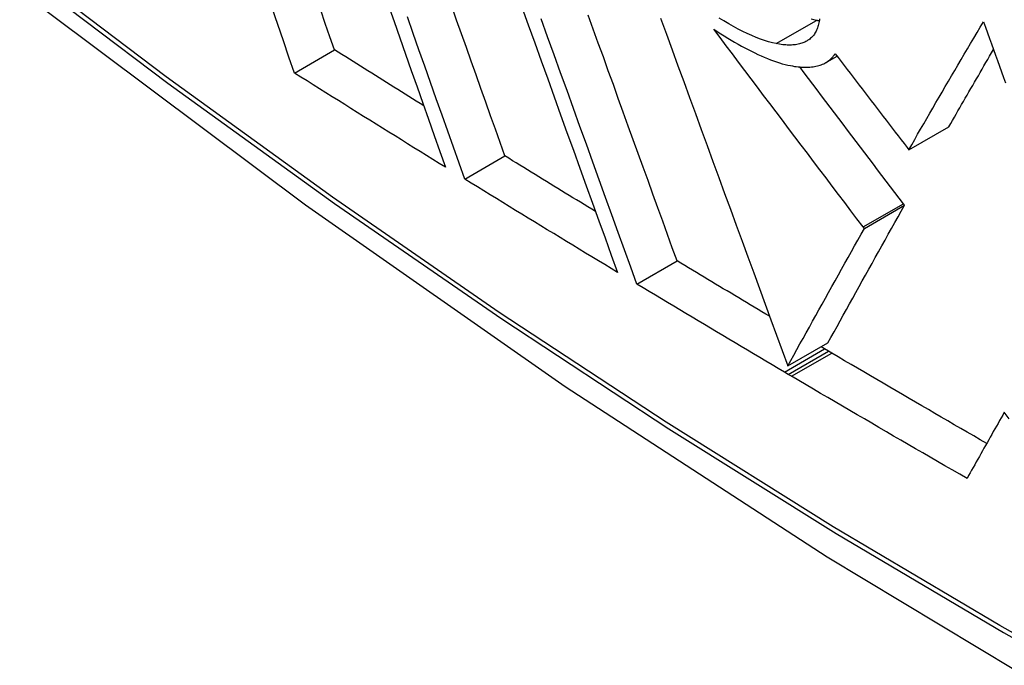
# Model space of a CAD drawing. Header units: inches. Extents: x 327.4 to 387.5, y 121.2 to 187.
# Tile 20 of 73: x 328.1538 to 328.2984, y 164.4755 to 164.5702. Entities that reach past the tile are written whole.
import ezdxf

# ---------------------------------------------------------------- set-up
doc = ezdxf.new("R2010")
doc.units = ezdxf.units.IN
doc.header["$MEASUREMENT"] = 0
doc.layers.add('Visible Edges(ANSI)', color=7, linetype='Continuous', lineweight=25)
doc.layers.add('Visible Tangent Edges(ANSI)', color=7, linetype='Continuous', lineweight=25)

msp = doc.modelspace()

# ---------------------------------------------------------------- linework, layer by layer
at = {"layer": 'Visible Edges(ANSI)'}
for p, q in [((328.19412, 164.5624), (328.2, 164.56579)), ((328.27214, 164.56394), (328.2738, 164.5649)), ((328.28433, 164.55113), (328.29023, 164.55453)), ((328.28407, 164.55147), (328.28433, 164.55113)), ((328.21913, 164.54683), (328.22501, 164.55023)), ((328.2778, 164.53959), (328.2837, 164.54299)), ((328.2837, 164.54299), (328.28353, 164.54322)), ((328.2778, 164.53959), (328.27763, 164.53981)), ((328.24441, 164.53142), (328.25031, 164.53482)), ((328.26656, 164.5194), (328.27246, 164.5228)), ((328.27197, 164.52191), (328.27145, 164.52222)), ((328.27253, 164.52158), (328.27197, 164.52191)), ((328.27301, 164.52129), (328.27253, 164.52158)), ((328.26663, 164.51817), (328.26607, 164.5185)), ((328.26711, 164.51789), (328.26663, 164.51817))]:
    msp.add_line(p, q, dxfattribs=at)
at = {"layer": 'Visible Edges(ANSI)', "flags": 128}
for points in [[(328.01158, 164.69936), (328.04739, 164.66521), (328.08376, 164.63244), (328.12064, 164.60113), (328.15799, 164.57131), (328.19575, 164.54305), (328.23388, 164.51639), (328.27234, 164.49138), (328.31107, 164.46808), (328.35005, 164.44652), (328.38921, 164.42677), (328.42852, 164.40886), (328.46793, 164.39285), (328.50741, 164.37879), (328.5469, 164.36672), (328.58637, 164.35671), (328.62575, 164.3488)], [(328.19412, 164.5624), (328.1933, 164.56476), (328.19248, 164.56713), (328.19166, 164.56952), (328.19083, 164.57191)], [(328.2, 164.56579), (328.19932, 164.56774), (328.19864, 164.56969), (328.19797, 164.57166)], [(328.20788, 164.5724), (328.20873, 164.56998), (328.20958, 164.56757), (328.21043, 164.56517), (328.21127, 164.56277), (328.21212, 164.56038), (328.21296, 164.558), (328.2138, 164.55562), (328.21464, 164.55326), (328.21547, 164.55091), (328.2163, 164.54857)], [(328.22501, 164.55023), (328.22431, 164.55219), (328.22361, 164.55416), (328.22291, 164.55614), (328.2222, 164.55813), (328.22149, 164.56013), (328.22078, 164.56213), (328.22007, 164.56414), (328.21936, 164.56615), (328.21864, 164.56817), (328.21793, 164.57019), (328.21721, 164.57222)], [(328.2275, 164.5721), (328.22845, 164.56946), (328.2294, 164.56682), (328.23035, 164.56418), (328.2313, 164.56154), (328.23224, 164.55891), (328.23319, 164.55629), (328.23413, 164.55367), (328.23508, 164.55106), (328.23601, 164.54846), (328.23695, 164.54587), (328.23788, 164.5433), (328.23881, 164.54073), (328.23973, 164.53819), (328.24064, 164.53566), (328.24155, 164.53314)], [(328.21913, 164.54683), (328.2183, 164.54916), (328.21746, 164.55151), (328.21662, 164.55387), (328.21578, 164.55624), (328.21494, 164.55862), (328.21409, 164.56101), (328.21324, 164.56341), (328.21239, 164.56581), (328.21154, 164.56822), (328.21069, 164.57064)], [(328.24441, 164.53142), (328.2435, 164.53393), (328.24259, 164.53646), (328.24166, 164.53901), (328.24074, 164.54157), (328.2398, 164.54414), (328.23887, 164.54673), (328.23793, 164.54933), (328.23698, 164.55194), (328.23603, 164.55456), (328.23509, 164.55719), (328.23414, 164.55982), (328.23318, 164.56246), (328.23223, 164.56509), (328.23128, 164.56774), (328.23033, 164.57038)], [(328.25031, 164.53482), (328.2496, 164.53676), (328.2489, 164.53871), (328.24819, 164.54067), (328.24747, 164.54264), (328.24676, 164.54462), (328.24604, 164.54661), (328.24531, 164.5486), (328.24459, 164.5506), (328.24386, 164.55261), (328.24313, 164.55463), (328.2424, 164.55665), (328.24167, 164.55867), (328.24094, 164.5607), (328.2402, 164.56274), (328.23947, 164.56477), (328.23873, 164.56681), (328.238, 164.56885), (328.23726, 164.57089)], [(328.24788, 164.57045), (328.24873, 164.56813), (328.24958, 164.56581), (328.25043, 164.56348), (328.25128, 164.56115), (328.25214, 164.55881), (328.25299, 164.55647), (328.25385, 164.55412), (328.25471, 164.55178), (328.25557, 164.54943), (328.25643, 164.54709), (328.25728, 164.54474), (328.25814, 164.5424), (328.25899, 164.54007), (328.25985, 164.53774), (328.2607, 164.53541), (328.26155, 164.53309), (328.26239, 164.53079), (328.26323, 164.52849), (328.26407, 164.52619), (328.26491, 164.52392), (328.26574, 164.52165), (328.26656, 164.5194)], [(328.26486, 164.56672), (328.26431, 164.56684), (328.26373, 164.567), (328.26314, 164.56718), (328.26253, 164.56739), (328.2619, 164.56764), (328.26126, 164.5679), (328.26061, 164.5682), (328.25994, 164.56852), (328.25927, 164.56887), (328.25858, 164.56924), (328.25788, 164.56964), (328.25718, 164.57005), (328.25648, 164.57047)], [(328.27123, 164.57034), (328.2712, 164.57015), (328.27117, 164.56995), (328.27113, 164.56976), (328.27109, 164.56957), (328.27104, 164.56939), (328.27099, 164.56922), (328.27093, 164.56905), (328.27086, 164.56888), (328.27079, 164.56872), (328.27072, 164.56856), (328.27064, 164.56841), (328.27055, 164.56827), (328.27046, 164.56813), (328.27036, 164.56799), (328.27026, 164.56786), (328.27015, 164.56774), (328.27003, 164.56762), (328.26991, 164.56751), (328.26979, 164.5674), (328.26965, 164.5673), (328.26952, 164.56721)], [(328.27076, 164.57013), (328.27039, 164.57021), (328.27, 164.5703)], [(328.27118, 164.57005), (328.27117, 164.57005), (328.27115, 164.57006), (328.27113, 164.57006), (328.27112, 164.57006), (328.2711, 164.57006), (328.27108, 164.57007), (328.27106, 164.57007), (328.27105, 164.57007), (328.27103, 164.57008), (328.27101, 164.57008), (328.27099, 164.57008), (328.27098, 164.57009), (328.27096, 164.57009), (328.27094, 164.57009), (328.27092, 164.5701), (328.27091, 164.5701), (328.27089, 164.5701), (328.27087, 164.57011), (328.27085, 164.57011), (328.27083, 164.57011), (328.27082, 164.57012), (328.2708, 164.57012), (328.27078, 164.57012), (328.27076, 164.57013)], [(328.28433, 164.55113), (328.28476, 164.55188), (328.2852, 164.55264), (328.28563, 164.55341), (328.28607, 164.55418), (328.28652, 164.55495), (328.28696, 164.55572), (328.28741, 164.5565), (328.28786, 164.55727), (328.28831, 164.55806), (328.28877, 164.55884), (328.28922, 164.55962), (328.28968, 164.56041), (328.29014, 164.5612), (328.2906, 164.56199), (328.29107, 164.56278), (328.29153, 164.56358), (328.292, 164.56437), (328.29247, 164.56516), (328.29294, 164.56596), (328.29341, 164.56676), (328.29388, 164.56755), (328.29435, 164.56835), (328.29483, 164.56914), (328.29531, 164.56994)], [(328.29531, 164.56994), (328.2956, 164.56912), (328.29589, 164.56831), (328.29618, 164.56749), (328.29647, 164.56668), (328.29676, 164.56586), (328.29706, 164.56504), (328.29735, 164.56423), (328.29764, 164.56341), (328.29794, 164.56259), (328.29823, 164.56177), (328.29852, 164.56096)], [(328.25569, 164.56885), (328.25621, 164.56851), (328.25672, 164.56817), (328.25723, 164.56785), (328.25774, 164.56754), (328.25824, 164.56724), (328.25874, 164.56694), (328.25925, 164.56665), (328.25974, 164.56637), (328.26024, 164.5661), (328.26073, 164.56585), (328.26122, 164.5656), (328.2617, 164.56536), (328.26217, 164.56514), (328.26265, 164.56493), (328.26311, 164.56472), (328.26357, 164.56453), (328.26402, 164.56436), (328.26446, 164.5642), (328.2649, 164.56404), (328.26533, 164.56391), (328.26575, 164.56378), (328.26616, 164.56367), (328.26657, 164.56358), (328.26697, 164.56349)], [(328.27763, 164.53981), (328.27672, 164.541), (328.27582, 164.5422), (328.27491, 164.54339), (328.274, 164.54459), (328.27309, 164.5458), (328.27217, 164.547), (328.27126, 164.54821), (328.27034, 164.54942), (328.26943, 164.55063), (328.26851, 164.55184), (328.2676, 164.55305), (328.26668, 164.55426), (328.26576, 164.55548), (328.26484, 164.55669), (328.26393, 164.55791), (328.26301, 164.55913), (328.26209, 164.56034), (328.26118, 164.56156), (328.26026, 164.56277), (328.25934, 164.56399), (328.25843, 164.56521), (328.25752, 164.56642), (328.25661, 164.56763), (328.25569, 164.56885)], [(328.26952, 164.56721), (328.26938, 164.56712), (328.26923, 164.56704), (328.26908, 164.56696), (328.26893, 164.56689), (328.26877, 164.56683), (328.26861, 164.56677), (328.26844, 164.56672), (328.26826, 164.56667), (328.26808, 164.56663), (328.2679, 164.5666), (328.26771, 164.56657), (328.26752, 164.56655), (328.26732, 164.56653), (328.26712, 164.56652), (328.26691, 164.56651), (328.2667, 164.56651), (328.26648, 164.56652), (328.26627, 164.56653), (328.26604, 164.56655), (328.26581, 164.56657), (328.26558, 164.5666), (328.26535, 164.56663), (328.26511, 164.56667), (328.26486, 164.56672)], [(328.2131, 164.5576), (328.21255, 164.55794), (328.212, 164.55828), (328.21146, 164.55862), (328.21091, 164.55896), (328.21036, 164.5593), (328.20982, 164.55964), (328.20927, 164.55999), (328.20872, 164.56033), (328.20818, 164.56067), (328.20763, 164.56101), (328.20709, 164.56135), (328.20654, 164.56169), (328.20599, 164.56203), (328.20545, 164.56237), (328.2049, 164.56272), (328.20436, 164.56306), (328.20381, 164.5634), (328.20327, 164.56374), (328.20272, 164.56408), (328.20218, 164.56442), (328.20163, 164.56477), (328.20109, 164.56511), (328.20054, 164.56545), (328.2, 164.56579)], [(328.29023, 164.55453), (328.29049, 164.55499), (328.29075, 164.55545), (328.29102, 164.55591), (328.29128, 164.55638), (328.29155, 164.55684), (328.29181, 164.55731), (328.29208, 164.55777), (328.29235, 164.55824), (328.29262, 164.55871), (328.29289, 164.55918), (328.29316, 164.55965), (328.29344, 164.56013), (328.29371, 164.5606), (328.29398, 164.56107), (328.29426, 164.56155), (328.29454, 164.56202), (328.29481, 164.5625), (328.29509, 164.56298), (328.29537, 164.56346), (328.29565, 164.56393), (328.29592, 164.56441), (328.2962, 164.56489), (328.29649, 164.56537), (328.29677, 164.56585)], [(328.27235, 164.56407), (328.27241, 164.56411), (328.27246, 164.56415), (328.27252, 164.56419), (328.27258, 164.56423), (328.27263, 164.56427), (328.27269, 164.56431), (328.27274, 164.56436), (328.27279, 164.5644), (328.27285, 164.56445), (328.2729, 164.5645), (328.27295, 164.56455), (328.273, 164.5646), (328.27305, 164.56465), (328.27309, 164.5647), (328.27314, 164.56475), (328.27319, 164.5648), (328.27323, 164.56486), (328.27328, 164.56491), (328.27332, 164.56496), (328.27336, 164.56502), (328.2734, 164.56508), (328.27344, 164.56514), (328.27348, 164.56519), (328.27352, 164.56525)], [(328.27352, 164.56525), (328.27396, 164.56468), (328.2744, 164.5641), (328.27484, 164.56353), (328.27528, 164.56295), (328.27572, 164.56237), (328.27616, 164.5618), (328.2766, 164.56122), (328.27704, 164.56065), (328.27748, 164.56007), (328.27792, 164.5595), (328.27836, 164.55892), (328.2788, 164.55834), (328.27924, 164.55777), (328.27968, 164.55719), (328.28012, 164.55662), (328.28056, 164.55605), (328.281, 164.55547), (328.28144, 164.5549), (328.28188, 164.55432), (328.28232, 164.55375), (328.28276, 164.55318), (328.28319, 164.55261), (328.28363, 164.55204), (328.28407, 164.55147)], [(328.26697, 164.56349), (328.26725, 164.56344), (328.26752, 164.56339), (328.2678, 164.56336), (328.26806, 164.56332), (328.26833, 164.5633), (328.26859, 164.56328), (328.26884, 164.56326), (328.26909, 164.56326), (328.26933, 164.56326), (328.26957, 164.56326), (328.2698, 164.56328), (328.27003, 164.5633), (328.27026, 164.56332), (328.27048, 164.56336), (328.27069, 164.5634), (328.2709, 164.56345), (328.2711, 164.5635), (328.27129, 164.56356), (328.27148, 164.56363), (328.27167, 164.5637), (328.27184, 164.56378), (328.27202, 164.56387), (328.27218, 164.56397), (328.27235, 164.56407)], [(328.28353, 164.54322), (328.2829, 164.54404), (328.28227, 164.54487), (328.28164, 164.5457), (328.28101, 164.54653), (328.28038, 164.54736), (328.27975, 164.54819), (328.27912, 164.54902), (328.27849, 164.54986), (328.27786, 164.55069), (328.27722, 164.55153), (328.27659, 164.55236), (328.27596, 164.5532), (328.27532, 164.55404), (328.27469, 164.55488), (328.27405, 164.55572), (328.27342, 164.55656), (328.27278, 164.5574), (328.27215, 164.55824), (328.27151, 164.55908), (328.27087, 164.55993), (328.27024, 164.56077), (328.2696, 164.56161), (328.26897, 164.56245), (328.26833, 164.5633)], [(328.2163, 164.54857), (328.21537, 164.54915), (328.21444, 164.54972), (328.21351, 164.5503), (328.21259, 164.55087), (328.21166, 164.55145), (328.21073, 164.55202), (328.20981, 164.55259), (328.20888, 164.55317), (328.20796, 164.55375), (328.20703, 164.55432), (328.20611, 164.5549), (328.20518, 164.55547), (328.20426, 164.55605), (328.20334, 164.55663), (328.20241, 164.5572), (328.20149, 164.55778), (328.20057, 164.55836), (328.19965, 164.55893), (328.19872, 164.55951), (328.1978, 164.56009), (328.19688, 164.56067), (328.19596, 164.56124), (328.19504, 164.56182), (328.19412, 164.5624)], [(328.23832, 164.54208), (328.23776, 164.54242), (328.23721, 164.54275), (328.23665, 164.54309), (328.2361, 164.54343), (328.23554, 164.54377), (328.23499, 164.54411), (328.23443, 164.54445), (328.23388, 164.54479), (328.23332, 164.54513), (328.23277, 164.54547), (328.23221, 164.54581), (328.23166, 164.54615), (328.2311, 164.54648), (328.23055, 164.54682), (328.22999, 164.54716), (328.22944, 164.5475), (328.22889, 164.54784), (328.22833, 164.54818), (328.22778, 164.54852), (328.22723, 164.54886), (328.22667, 164.5492), (328.22612, 164.54954), (328.22557, 164.54989), (328.22501, 164.55023)], [(328.24155, 164.53314), (328.24061, 164.53371), (328.23967, 164.53428), (328.23874, 164.53485), (328.2378, 164.53542), (328.23686, 164.53598), (328.23592, 164.53655), (328.23499, 164.53712), (328.23405, 164.53769), (328.23311, 164.53826), (328.23218, 164.53883), (328.23124, 164.5394), (328.23031, 164.53997), (328.22937, 164.54054), (328.22844, 164.54111), (328.22751, 164.54168), (328.22657, 164.54225), (328.22564, 164.54283), (328.22471, 164.5434), (328.22378, 164.54397), (328.22285, 164.54454), (328.22192, 164.54511), (328.22099, 164.54568), (328.22006, 164.54626), (328.21913, 164.54683)], [(328.27246, 164.5228), (328.2729, 164.5236), (328.27335, 164.52441), (328.2738, 164.52522), (328.27425, 164.52604), (328.27471, 164.52686), (328.27517, 164.52769), (328.27563, 164.52852), (328.27609, 164.52936), (328.27656, 164.5302), (328.27703, 164.53105), (328.2775, 164.5319), (328.27798, 164.53275), (328.27845, 164.5336), (328.27893, 164.53446), (328.2794, 164.53531), (328.27988, 164.53617), (328.28036, 164.53703), (328.28084, 164.53788), (328.28131, 164.53874), (328.28179, 164.53959), (328.28227, 164.54045), (328.28275, 164.5413), (328.28322, 164.54215), (328.2837, 164.54299)], [(328.26656, 164.5194), (328.267, 164.52019), (328.26745, 164.521), (328.2679, 164.52181), (328.26835, 164.52263), (328.26881, 164.52345), (328.26927, 164.52428), (328.26973, 164.52512), (328.27019, 164.52596), (328.27066, 164.5268), (328.27113, 164.52764), (328.2716, 164.52849), (328.27208, 164.52934), (328.27255, 164.5302), (328.27303, 164.53105), (328.2735, 164.53191), (328.27398, 164.53276), (328.27446, 164.53362), (328.27494, 164.53448), (328.27541, 164.53533), (328.27589, 164.53619), (328.27637, 164.53704), (328.27685, 164.53789), (328.27732, 164.53874), (328.2778, 164.53959)], [(328.26389, 164.52669), (328.26332, 164.52703), (328.26275, 164.52737), (328.26219, 164.52771), (328.26162, 164.52805), (328.26105, 164.52838), (328.26048, 164.52872), (328.25992, 164.52906), (328.25935, 164.5294), (328.25878, 164.52974), (328.25822, 164.53008), (328.25765, 164.53041), (328.25709, 164.53075), (328.25652, 164.53109), (328.25595, 164.53143), (328.25539, 164.53177), (328.25482, 164.53211), (328.25426, 164.53245), (328.25369, 164.53279), (328.25313, 164.53312), (328.25256, 164.53346), (328.252, 164.5338), (328.25144, 164.53414), (328.25087, 164.53448), (328.25031, 164.53482)], [(328.26607, 164.5185), (328.26516, 164.51904), (328.26426, 164.51958), (328.26335, 164.52011), (328.26244, 164.52065), (328.26154, 164.52119), (328.26063, 164.52172), (328.25973, 164.52226), (328.25882, 164.5228), (328.25792, 164.52334), (328.25701, 164.52387), (328.25611, 164.52441), (328.25521, 164.52495), (328.25431, 164.52549), (328.2534, 164.52603), (328.2525, 164.52656), (328.2516, 164.5271), (328.2507, 164.52764), (328.2498, 164.52818), (328.2489, 164.52872), (328.24801, 164.52926), (328.24711, 164.5298), (328.24621, 164.53034), (328.24531, 164.53088), (328.24441, 164.53142)], [(328.29577, 164.50803), (328.29481, 164.50858), (328.29386, 164.50913), (328.29291, 164.50968), (328.29196, 164.51023), (328.29101, 164.51078), (328.29005, 164.51133), (328.2891, 164.51189), (328.28815, 164.51244), (328.2872, 164.51299), (328.28626, 164.51354), (328.28531, 164.51409), (328.28436, 164.51465), (328.28341, 164.5152), (328.28246, 164.51575), (328.28152, 164.5163), (328.28057, 164.51686), (328.27962, 164.51741), (328.27868, 164.51796), (328.27773, 164.51852), (328.27679, 164.51907), (328.27584, 164.51963), (328.2749, 164.52018), (328.27395, 164.52074), (328.27301, 164.52129)], [(328.29288, 164.5029), (328.2918, 164.50352), (328.29072, 164.50414), (328.28964, 164.50476), (328.28856, 164.50538), (328.28748, 164.50601), (328.2864, 164.50663), (328.28533, 164.50725), (328.28425, 164.50787), (328.28318, 164.5085), (328.2821, 164.50912), (328.28103, 164.50975), (328.27995, 164.51037), (328.27888, 164.51099), (328.27781, 164.51162), (328.27674, 164.51225), (328.27566, 164.51287), (328.27459, 164.5135), (328.27352, 164.51412), (328.27245, 164.51475), (328.27138, 164.51538), (328.27032, 164.51601), (328.26925, 164.51663), (328.26818, 164.51726), (328.26711, 164.51789)], [(328.29835, 164.5126), (328.29812, 164.51219), (328.29789, 164.51179), (328.29766, 164.51138), (328.29743, 164.51098), (328.2972, 164.51057), (328.29697, 164.51017), (328.29674, 164.50976), (328.29652, 164.50935), (328.29629, 164.50895), (328.29606, 164.50854), (328.29583, 164.50814), (328.2956, 164.50773), (328.29537, 164.50733), (328.29514, 164.50692), (328.29491, 164.50652), (328.29469, 164.50612), (328.29446, 164.50571), (328.29423, 164.50531), (328.29401, 164.50491), (328.29378, 164.5045), (328.29355, 164.5041), (328.29333, 164.5037), (328.2931, 164.5033), (328.29288, 164.5029)], [(328.29908, 164.51165), (328.29835, 164.5126)]]:
    msp.add_lwpolyline(points, dxfattribs=at)
at = {"layer": 'Visible Tangent Edges(ANSI)'}
for p, q in [((328.26486, 164.56672), (328.27076, 164.57013)), ((328.27235, 164.56407), (328.27379, 164.5649)), ((328.27763, 164.53981), (328.28353, 164.54322)), ((328.26607, 164.5185), (328.27197, 164.52191)), ((328.26663, 164.51817), (328.27253, 164.52158)), ((328.26711, 164.51789), (328.27301, 164.52129))]:
    msp.add_line(p, q, dxfattribs=at)
at = {"layer": 'Visible Tangent Edges(ANSI)', "flags": 128}
for points in [[(328.00819, 164.70435), (328.03147, 164.68194), (328.055, 164.66013), (328.07876, 164.63894), (328.10272, 164.6184), (328.12686, 164.59854), (328.15113, 164.57938), (328.17553, 164.56094), (328.20001, 164.54324), (328.22455, 164.52631), (328.24911, 164.51016), (328.27367, 164.49481), (328.29822, 164.48026), (328.32277, 164.4665), (328.34731, 164.45353), (328.37183, 164.44138), (328.39629, 164.43004), (328.42066, 164.41954), (328.44493, 164.40988), (328.46907, 164.40107), (328.49309, 164.39311), (328.51695, 164.38601), (328.54064, 164.37978)], [(328.53927, 164.38144), (328.51569, 164.3876), (328.49192, 164.39462), (328.468, 164.4025), (328.44395, 164.41124), (328.41977, 164.42083), (328.39548, 164.43127), (328.3711, 164.44255), (328.34665, 164.45465), (328.32218, 164.46757), (328.29769, 164.48129), (328.2732, 164.49581), (328.2487, 164.51114), (328.22419, 164.52726), (328.19971, 164.54418), (328.17528, 164.56186), (328.15094, 164.58028), (328.12672, 164.59943), (328.10265, 164.61928), (328.07875, 164.6398), (328.05505, 164.66097), (328.03159, 164.68276), (328.00838, 164.70514)]]:
    msp.add_lwpolyline(points, dxfattribs=at)
at = {"layer": 'Visible Tangent Edges(ANSI)'}
msp.add_ellipse((328.25285, 164.9054), major_axis=(-0.17318, 0.29996), ratio=0.57735, start_param=5.05527, end_param=10.652693, dxfattribs=at)
msp.add_ellipse((328.25345, 164.90574), major_axis=(-0.17111, 0.29637), ratio=0.57735, dxfattribs=at)

doc.saveas('drawing.dxf')
